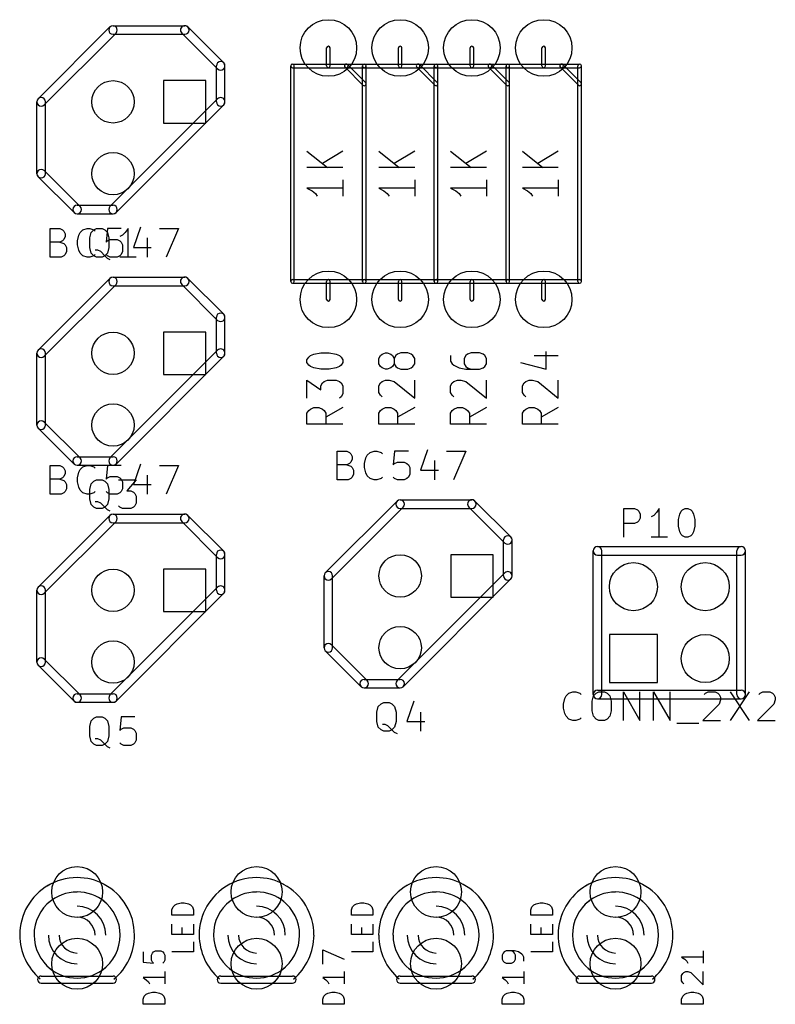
# Model space of a CAD drawing. Extents: x 10 to 287, y -200 to -10.
# Tile 13 of 19: x 182 to 209, y -137 to -103. Entities that reach past the tile are written whole.
import ezdxf

# ---------------------------------------------------------------- set-up
doc = ezdxf.new("R2010")
doc.units = 0
doc.header["$MEASUREMENT"] = 0
doc.layers.add('BLACK', color=250, linetype='CONTINUOUS')

msp = doc.modelspace()

# ---------------------------------------------------------------- linework, layer by layer
at = {"layer": 'BLACK'}
for p, q in [((185.312, -102.762), (182.772, -105.302)), ((185.528, -102.978), (182.988, -105.518)), ((185.42, -102.718), (187.96, -102.718)), ((185.42, -103.022), (187.96, -103.022)), ((189.122, -104.248), (187.852, -102.978)), ((189.338, -104.032), (188.068, -102.762)), ((192.977, -104.14), (192.977, -103.505)), ((193.104, -104.14), (193.104, -103.505)), ((195.517, -104.14), (195.517, -103.505)), ((195.644, -104.14), (195.644, -103.505)), ((198.057, -104.14), (198.057, -103.505)), ((198.184, -104.14), (198.184, -103.505)), ((200.597, -104.14), (200.597, -103.505)), ((200.724, -104.14), (200.724, -103.505)), ((191.77, -104.077), (193.675, -104.077)), ((193.675, -104.077), (194.31, -104.077)), ((193.72, -104.095), (194.355, -104.73)), ((194.31, -104.077), (196.215, -104.077)), ((196.215, -104.077), (196.85, -104.077)), ((196.26, -104.095), (196.895, -104.73)), ((196.85, -104.077), (198.755, -104.077)), ((198.755, -104.077), (199.39, -104.077)), ((198.8, -104.095), (199.435, -104.73)), ((199.39, -104.077), (201.295, -104.077)), ((201.295, -104.077), (201.93, -104.077)), ((201.34, -104.095), (201.975, -104.73)), ((189.078, -105.41), (189.078, -104.14)), ((189.382, -105.41), (189.382, -104.14)), ((191.707, -111.76), (191.707, -104.14)), ((191.77, -104.204), (193.675, -104.204)), ((191.834, -111.76), (191.834, -104.14)), ((193.63, -104.185), (194.265, -104.82)), ((193.675, -104.204), (194.31, -104.204)), ((194.247, -111.76), (194.247, -104.14)), ((194.247, -111.76), (194.247, -104.14)), ((194.31, -104.204), (196.215, -104.204)), ((194.374, -111.76), (194.374, -104.14)), ((194.374, -111.76), (194.374, -104.14)), ((196.17, -104.185), (196.805, -104.82)), ((196.215, -104.204), (196.85, -104.204)), ((196.787, -111.76), (196.787, -104.14)), ((196.787, -111.76), (196.787, -104.14)), ((196.85, -104.204), (198.755, -104.204)), ((196.914, -111.76), (196.914, -104.14)), ((196.914, -111.76), (196.914, -104.14)), ((198.71, -104.185), (199.345, -104.82)), ((198.755, -104.204), (199.39, -104.204)), ((199.327, -111.76), (199.327, -104.14)), ((199.327, -111.76), (199.327, -104.14)), ((199.39, -104.204), (201.295, -104.204)), ((199.454, -111.76), (199.454, -104.14)), ((199.454, -111.76), (199.454, -104.14)), ((201.25, -104.185), (201.885, -104.82)), ((201.295, -104.204), (201.93, -104.204)), ((201.867, -111.76), (201.867, -104.14)), ((201.994, -111.76), (201.994, -104.14)), ((187.21, -104.66), (187.21, -106.16)), ((188.71, -104.66), (187.21, -104.66)), ((188.71, -106.16), (188.71, -104.66)), ((182.728, -107.95), (182.728, -105.41)), ((183.032, -107.95), (183.032, -105.41)), ((185.312, -109.112), (189.122, -105.302)), ((185.528, -109.328), (189.338, -105.518)), ((187.21, -106.16), (188.71, -106.16)), ((192.284, -107.152), (193.01, -107.732)), ((193.554, -107.152), (192.828, -107.587)), ((194.824, -107.152), (195.55, -107.732)), ((196.094, -107.152), (195.368, -107.587)), ((197.364, -107.152), (198.09, -107.732)), ((198.634, -107.152), (197.908, -107.587)), ((199.904, -107.152), (200.63, -107.732)), ((201.174, -107.152), (200.448, -107.587)), ((182.988, -107.842), (184.258, -109.112)), ((193.554, -107.732), (192.284, -107.732)), ((196.094, -107.732), (194.824, -107.732)), ((198.634, -107.732), (197.364, -107.732)), ((201.174, -107.732), (199.904, -107.732)), ((182.772, -108.058), (184.042, -109.328)), ((193.554, -108.168), (193.554, -108.748)), ((196.094, -108.168), (196.094, -108.748)), ((198.634, -108.168), (198.634, -108.748)), ((201.174, -108.168), (201.174, -108.748)), ((193.554, -108.458), (192.284, -108.458)), ((192.284, -108.458), (192.465, -108.555)), ((192.465, -108.555), (192.586, -108.652)), ((196.094, -108.458), (194.824, -108.458)), ((194.824, -108.458), (195.005, -108.555)), ((195.005, -108.555), (195.126, -108.652)), ((198.634, -108.458), (197.364, -108.458)), ((197.364, -108.458), (197.545, -108.555)), ((197.545, -108.555), (197.666, -108.652)), ((201.174, -108.458), (199.904, -108.458)), ((199.904, -108.458), (200.085, -108.555)), ((200.085, -108.555), (200.206, -108.652)), ((192.586, -108.652), (192.647, -108.748)), ((195.126, -108.652), (195.187, -108.748)), ((197.666, -108.652), (197.727, -108.748)), ((200.206, -108.652), (200.267, -108.748)), ((184.15, -109.068), (185.42, -109.068)), ((184.15, -109.372), (185.42, -109.372)), ((183.194, -110.901), (183.194, -109.885)), ((183.194, -109.885), (183.533, -109.885)), ((183.533, -109.885), (183.63, -109.934)), ((183.63, -109.934), (183.678, -109.982)), ((183.678, -109.982), (183.727, -110.079)), ((184.259, -110.03), (184.356, -109.934)), ((184.356, -109.934), (184.501, -109.885)), ((184.501, -109.885), (184.598, -109.885)), ((184.598, -109.885), (184.743, -109.934)), ((184.646, -110.03), (184.743, -109.934)), ((184.743, -109.934), (184.839, -109.885)), ((184.743, -109.934), (184.791, -109.982)), ((184.839, -109.885), (185.033, -109.885)), ((185.033, -109.885), (185.13, -109.934)), ((185.13, -109.934), (185.226, -110.03)), ((185.226, -109.885), (185.178, -110.369)), ((185.71, -109.885), (185.226, -109.885)), ((185.952, -109.885), (185.855, -110.03)), ((185.952, -110.901), (185.952, -109.885)), ((186.388, -109.837), (186.146, -110.563)), ((187.065, -109.885), (187.742, -109.885)), ((187.742, -109.885), (187.307, -110.901)), ((183.533, -110.369), (183.194, -110.369)), ((183.63, -110.321), (183.533, -110.369)), ((183.533, -110.369), (183.678, -110.417)), ((183.678, -110.272), (183.63, -110.321)), ((183.727, -110.176), (183.678, -110.272)), ((183.727, -110.079), (183.727, -110.176)), ((184.162, -110.321), (184.21, -110.127)), ((184.162, -110.466), (184.162, -110.321)), ((184.21, -110.127), (184.259, -110.03)), ((184.598, -110.224), (184.646, -110.03)), ((184.598, -110.563), (184.598, -110.224)), ((185.178, -110.369), (185.226, -110.321)), ((185.226, -110.03), (185.275, -110.224)), ((185.226, -110.321), (185.323, -110.272)), ((185.275, -110.224), (185.275, -110.563)), ((185.323, -110.272), (185.565, -110.272)), ((185.565, -110.272), (185.662, -110.321)), ((185.759, -110.127), (185.662, -110.176)), ((185.662, -110.321), (185.71, -110.369)), ((185.71, -110.369), (185.759, -110.466)), ((185.855, -110.03), (185.759, -110.127)), ((186.63, -110.224), (186.63, -110.901)), ((183.678, -110.417), (183.727, -110.466)), ((183.727, -110.466), (183.775, -110.563)), ((183.775, -110.708), (183.727, -110.804)), ((183.775, -110.563), (183.775, -110.708)), ((184.21, -110.659), (184.162, -110.466)), ((184.259, -110.756), (184.21, -110.659)), ((184.646, -110.756), (184.598, -110.563)), ((184.888, -110.659), (184.791, -110.659)), ((184.985, -110.708), (184.888, -110.659)), ((185.13, -110.853), (184.985, -110.708)), ((185.275, -110.563), (185.226, -110.756)), ((185.759, -110.708), (185.71, -110.804)), ((185.759, -110.466), (185.759, -110.708)), ((186.146, -110.563), (186.775, -110.563)), ((183.582, -110.901), (183.194, -110.901)), ((183.678, -110.853), (183.582, -110.901)), ((183.727, -110.804), (183.678, -110.853)), ((184.356, -110.853), (184.259, -110.756)), ((184.501, -110.901), (184.356, -110.853)), ((184.598, -110.901), (184.501, -110.901)), ((184.743, -110.853), (184.598, -110.901)), ((184.743, -110.853), (184.646, -110.756)), ((184.791, -110.804), (184.743, -110.853)), ((184.839, -110.901), (184.743, -110.853)), ((185.033, -110.901), (184.839, -110.901)), ((185.13, -110.853), (185.033, -110.901)), ((185.226, -110.756), (185.13, -110.853)), ((185.226, -110.95), (185.13, -110.853)), ((185.226, -110.853), (185.178, -110.804)), ((185.323, -110.901), (185.226, -110.853)), ((185.323, -110.998), (185.226, -110.95)), ((185.565, -110.901), (185.323, -110.901)), ((185.662, -110.853), (185.565, -110.901)), ((185.71, -110.804), (185.662, -110.853)), ((186.242, -110.901), (185.662, -110.901)), ((185.312, -111.652), (182.772, -114.192)), ((185.42, -111.608), (187.96, -111.608)), ((189.338, -112.922), (188.068, -111.652)), ((191.77, -111.697), (194.31, -111.697)), ((192.977, -112.395), (192.977, -111.76)), ((193.104, -112.395), (193.104, -111.76)), ((194.31, -111.697), (196.85, -111.697)), ((195.517, -112.395), (195.517, -111.76)), ((195.644, -112.395), (195.644, -111.76)), ((196.85, -111.697), (199.39, -111.697)), ((198.057, -112.395), (198.057, -111.76)), ((198.184, -112.395), (198.184, -111.76)), ((199.39, -111.697), (201.93, -111.697)), ((200.597, -112.395), (200.597, -111.76)), ((200.724, -112.395), (200.724, -111.76)), ((185.528, -111.868), (182.988, -114.408)), ((185.42, -111.912), (187.96, -111.912)), ((189.122, -113.138), (187.852, -111.868)), ((191.77, -111.824), (194.31, -111.824)), ((194.31, -111.824), (196.85, -111.824)), ((196.85, -111.824), (199.39, -111.824)), ((199.39, -111.824), (201.93, -111.824)), ((189.078, -114.3), (189.078, -113.03)), ((189.382, -114.3), (189.382, -113.03)), ((187.21, -113.55), (187.21, -115.05)), ((188.71, -113.55), (187.21, -113.55)), ((188.71, -115.05), (188.71, -113.55)), ((185.312, -118.002), (189.122, -114.192)), ((182.728, -116.84), (182.728, -114.3)), ((183.032, -116.84), (183.032, -114.3)), ((185.528, -118.218), (189.338, -114.408)), ((192.284, -114.53), (192.345, -114.433)), ((192.284, -114.627), (192.284, -114.53)), ((192.345, -114.433), (192.405, -114.385)), ((192.405, -114.385), (192.526, -114.336)), ((192.526, -114.336), (192.768, -114.288)), ((192.768, -114.288), (193.07, -114.288)), ((193.07, -114.288), (193.312, -114.336)), ((193.312, -114.336), (193.433, -114.385)), ((193.433, -114.385), (193.494, -114.433)), ((193.494, -114.433), (193.554, -114.53)), ((193.554, -114.53), (193.554, -114.627)), ((194.824, -114.481), (194.885, -114.385)), ((194.824, -114.675), (194.824, -114.481)), ((194.885, -114.385), (194.945, -114.336)), ((194.945, -114.336), (195.066, -114.288)), ((195.066, -114.288), (195.126, -114.288)), ((195.126, -114.288), (195.247, -114.336)), ((195.247, -114.336), (195.308, -114.385)), ((195.308, -114.385), (195.368, -114.481)), ((195.429, -114.385), (195.368, -114.481)), ((195.368, -114.481), (195.368, -114.675)), ((195.489, -114.336), (195.429, -114.385)), ((195.61, -114.288), (195.489, -114.336)), ((195.852, -114.288), (195.61, -114.288)), ((195.973, -114.336), (195.852, -114.288)), ((196.034, -114.385), (195.973, -114.336)), ((196.094, -114.481), (196.034, -114.385)), ((196.094, -114.675), (196.094, -114.481)), ((197.364, -114.385), (197.364, -114.578)), ((197.908, -114.385), (197.848, -114.481)), ((197.848, -114.481), (197.848, -114.675)), ((197.969, -114.336), (197.908, -114.385)), ((198.09, -114.288), (197.969, -114.336)), ((198.392, -114.288), (198.09, -114.288)), ((198.513, -114.336), (198.392, -114.288)), ((198.574, -114.385), (198.513, -114.336)), ((198.634, -114.481), (198.574, -114.385)), ((198.634, -114.675), (198.634, -114.481)), ((200.327, -114.385), (201.174, -114.385)), ((200.751, -114.868), (200.751, -114.24)), ((192.345, -114.723), (192.284, -114.627)), ((192.405, -114.772), (192.345, -114.723)), ((192.526, -114.82), (192.405, -114.772)), ((192.768, -114.868), (192.526, -114.82)), ((193.07, -114.868), (192.768, -114.868)), ((193.312, -114.82), (193.07, -114.868)), ((193.433, -114.772), (193.312, -114.82)), ((193.494, -114.723), (193.433, -114.772)), ((193.554, -114.627), (193.494, -114.723)), ((194.885, -114.772), (194.824, -114.675)), ((194.945, -114.82), (194.885, -114.772)), ((195.066, -114.868), (194.945, -114.82)), ((195.126, -114.868), (195.066, -114.868)), ((195.247, -114.82), (195.126, -114.868)), ((195.308, -114.772), (195.247, -114.82)), ((195.368, -114.675), (195.308, -114.772)), ((195.368, -114.675), (195.429, -114.772)), ((195.429, -114.772), (195.489, -114.82)), ((195.489, -114.82), (195.61, -114.868)), ((195.61, -114.868), (195.852, -114.868)), ((195.852, -114.868), (195.973, -114.82)), ((195.973, -114.82), (196.034, -114.772)), ((196.034, -114.772), (196.094, -114.675)), ((197.364, -114.578), (197.425, -114.675)), ((197.425, -114.675), (197.485, -114.723)), ((197.485, -114.723), (197.666, -114.82)), ((197.666, -114.82), (197.908, -114.868)), ((197.848, -114.675), (197.908, -114.772)), ((197.908, -114.772), (197.969, -114.82)), ((197.908, -114.868), (198.392, -114.868)), ((197.969, -114.82), (198.09, -114.868)), ((198.392, -114.868), (198.513, -114.82)), ((198.513, -114.82), (198.574, -114.772)), ((198.574, -114.772), (198.634, -114.675)), ((199.844, -114.627), (200.751, -114.868)), ((187.21, -115.05), (188.71, -115.05)), ((192.284, -115.884), (192.284, -115.256)), ((192.284, -115.256), (192.768, -115.594)), ((192.768, -115.449), (192.828, -115.352)), ((192.768, -115.594), (192.768, -115.449)), ((192.828, -115.352), (192.889, -115.304)), ((192.889, -115.304), (193.01, -115.256)), ((193.01, -115.256), (193.312, -115.256)), ((193.312, -115.256), (193.433, -115.304)), ((193.433, -115.304), (193.494, -115.352)), ((193.494, -115.352), (193.554, -115.449)), ((193.554, -115.449), (193.554, -115.739)), ((194.824, -115.449), (194.885, -115.352)), ((194.824, -115.691), (194.824, -115.449)), ((194.885, -115.352), (194.945, -115.304)), ((194.945, -115.304), (195.066, -115.256)), ((195.066, -115.256), (195.187, -115.256)), ((195.187, -115.256), (195.368, -115.304)), ((195.368, -115.304), (196.094, -115.884)), ((196.094, -115.884), (196.094, -115.256)), ((197.364, -115.449), (197.425, -115.352)), ((197.364, -115.691), (197.364, -115.449)), ((197.425, -115.352), (197.485, -115.304)), ((197.485, -115.304), (197.606, -115.256)), ((197.606, -115.256), (197.727, -115.256)), ((197.727, -115.256), (197.908, -115.304)), ((197.908, -115.304), (198.634, -115.884)), ((198.634, -115.884), (198.634, -115.256)), ((199.904, -115.449), (199.965, -115.352)), ((199.904, -115.691), (199.904, -115.449)), ((199.965, -115.352), (200.025, -115.304)), ((200.025, -115.304), (200.146, -115.256)), ((200.146, -115.256), (200.267, -115.256)), ((200.267, -115.256), (200.448, -115.304)), ((200.448, -115.304), (201.174, -115.884)), ((201.174, -115.884), (201.174, -115.256)), ((193.494, -115.836), (193.433, -115.884)), ((193.554, -115.739), (193.494, -115.836)), ((194.885, -115.788), (194.824, -115.691)), ((194.945, -115.836), (194.885, -115.788)), ((197.425, -115.788), (197.364, -115.691)), ((197.485, -115.836), (197.425, -115.788)), ((199.965, -115.788), (199.904, -115.691)), ((200.025, -115.836), (199.965, -115.788)), ((192.345, -116.32), (192.405, -116.272)), ((192.405, -116.272), (192.526, -116.223)), ((192.526, -116.223), (192.707, -116.223)), ((192.707, -116.223), (192.828, -116.272)), ((192.828, -116.272), (192.889, -116.32)), ((193.554, -116.223), (192.949, -116.562)), ((194.885, -116.32), (194.945, -116.272)), ((194.945, -116.272), (195.066, -116.223)), ((195.066, -116.223), (195.247, -116.223)), ((195.247, -116.223), (195.368, -116.272)), ((195.368, -116.272), (195.429, -116.32)), ((196.094, -116.223), (195.489, -116.562)), ((197.425, -116.32), (197.485, -116.272)), ((197.485, -116.272), (197.606, -116.223)), ((197.606, -116.223), (197.787, -116.223)), ((197.787, -116.223), (197.908, -116.272)), ((197.908, -116.272), (197.969, -116.32)), ((198.634, -116.223), (198.029, -116.562)), ((199.965, -116.32), (200.025, -116.272)), ((200.025, -116.272), (200.146, -116.223)), ((200.146, -116.223), (200.327, -116.223)), ((200.327, -116.223), (200.448, -116.272)), ((200.448, -116.272), (200.509, -116.32)), ((201.174, -116.223), (200.569, -116.562)), ((192.284, -116.417), (192.345, -116.32)), ((192.284, -116.804), (192.284, -116.417)), ((192.889, -116.32), (192.949, -116.417)), ((192.949, -116.417), (192.949, -116.804)), ((194.824, -116.417), (194.885, -116.32)), ((194.824, -116.804), (194.824, -116.417)), ((195.429, -116.32), (195.489, -116.417)), ((195.489, -116.417), (195.489, -116.804)), ((197.364, -116.417), (197.425, -116.32)), ((197.364, -116.804), (197.364, -116.417)), ((197.969, -116.32), (198.029, -116.417)), ((198.029, -116.417), (198.029, -116.804)), ((199.904, -116.417), (199.965, -116.32)), ((199.904, -116.804), (199.904, -116.417)), ((200.509, -116.32), (200.569, -116.417)), ((200.569, -116.417), (200.569, -116.804)), ((182.772, -116.948), (184.042, -118.218)), ((182.988, -116.732), (184.258, -118.002)), ((193.554, -116.804), (192.284, -116.804)), ((196.094, -116.804), (194.824, -116.804)), ((198.634, -116.804), (197.364, -116.804)), ((201.174, -116.804), (199.904, -116.804)), ((184.15, -117.958), (185.42, -117.958)), ((193.354, -118.775), (193.354, -117.759)), ((193.354, -117.759), (193.693, -117.759)), ((193.693, -117.759), (193.79, -117.808)), ((193.79, -117.808), (193.838, -117.856)), ((193.838, -117.856), (193.887, -117.953)), ((193.887, -117.953), (193.887, -118.05)), ((194.322, -118.195), (194.37, -118.001)), ((194.37, -118.001), (194.419, -117.904)), ((194.419, -117.904), (194.516, -117.808)), ((194.516, -117.808), (194.661, -117.759)), ((194.661, -117.759), (194.758, -117.759)), ((194.758, -117.759), (194.903, -117.808)), ((194.903, -117.808), (194.951, -117.856)), ((195.386, -117.759), (195.338, -118.243)), ((195.87, -117.759), (195.386, -117.759)), ((196.548, -117.711), (196.306, -118.437)), ((197.225, -117.759), (197.902, -117.759)), ((197.902, -117.759), (197.467, -118.775)), ((183.194, -119.283), (183.194, -118.267)), ((183.194, -118.267), (183.533, -118.267)), ((183.533, -118.267), (183.63, -118.316)), ((183.63, -118.316), (183.678, -118.364)), ((183.678, -118.364), (183.727, -118.461)), ((184.15, -118.262), (185.42, -118.262)), ((184.259, -118.412), (184.356, -118.316)), ((184.356, -118.316), (184.501, -118.267)), ((184.501, -118.267), (184.598, -118.267)), ((184.598, -118.267), (184.743, -118.316)), ((184.743, -118.316), (184.791, -118.364)), ((185.226, -118.267), (185.178, -118.751)), ((185.71, -118.267), (185.226, -118.267)), ((186.388, -118.219), (186.146, -118.945)), ((187.065, -118.267), (187.742, -118.267)), ((187.742, -118.267), (187.307, -119.283)), ((193.693, -118.243), (193.354, -118.243)), ((193.79, -118.195), (193.693, -118.243)), ((193.693, -118.243), (193.838, -118.291)), ((193.838, -118.146), (193.79, -118.195)), ((193.887, -118.05), (193.838, -118.146)), ((193.838, -118.291), (193.887, -118.34)), ((193.887, -118.34), (193.935, -118.437)), ((194.322, -118.34), (194.322, -118.195)), ((194.37, -118.533), (194.322, -118.34)), ((195.338, -118.243), (195.386, -118.195)), ((195.386, -118.195), (195.483, -118.146)), ((195.483, -118.146), (195.725, -118.146)), ((195.725, -118.146), (195.822, -118.195)), ((195.822, -118.195), (195.87, -118.243)), ((195.87, -118.243), (195.919, -118.34)), ((195.919, -118.34), (195.919, -118.582)), ((196.79, -118.098), (196.79, -118.775)), ((183.63, -118.703), (183.533, -118.751)), ((183.678, -118.654), (183.63, -118.703)), ((183.727, -118.558), (183.678, -118.654)), ((183.727, -118.461), (183.727, -118.558)), ((184.162, -118.703), (184.21, -118.509)), ((184.162, -118.848), (184.162, -118.703)), ((184.21, -118.509), (184.259, -118.412)), ((185.178, -118.751), (185.226, -118.703)), ((185.226, -118.703), (185.323, -118.654)), ((185.323, -118.654), (185.565, -118.654)), ((185.565, -118.654), (185.662, -118.703)), ((185.662, -118.703), (185.71, -118.751)), ((186.63, -118.606), (186.63, -119.283)), ((193.838, -118.727), (193.742, -118.775)), ((193.887, -118.678), (193.838, -118.727)), ((193.935, -118.582), (193.887, -118.678)), ((193.935, -118.437), (193.935, -118.582)), ((194.419, -118.63), (194.37, -118.533)), ((194.516, -118.727), (194.419, -118.63)), ((194.661, -118.775), (194.516, -118.727)), ((194.903, -118.727), (194.758, -118.775)), ((194.951, -118.678), (194.903, -118.727)), ((195.386, -118.727), (195.338, -118.678)), ((195.483, -118.775), (195.386, -118.727)), ((195.822, -118.727), (195.725, -118.775)), ((195.87, -118.678), (195.822, -118.727)), ((195.919, -118.582), (195.87, -118.678)), ((196.306, -118.437), (196.935, -118.437)), ((183.533, -118.751), (183.194, -118.751)), ((183.533, -118.751), (183.678, -118.799)), ((183.678, -118.799), (183.727, -118.848)), ((183.727, -118.848), (183.775, -118.945)), ((183.775, -118.945), (183.775, -119.09)), ((184.21, -119.041), (184.162, -118.848)), ((184.259, -119.138), (184.21, -119.041)), ((184.598, -119.114), (184.646, -118.92)), ((184.646, -118.92), (184.743, -118.824)), ((184.743, -118.824), (184.839, -118.775)), ((184.839, -118.775), (185.033, -118.775)), ((185.033, -118.775), (185.13, -118.824)), ((185.13, -118.824), (185.226, -118.92)), ((185.226, -118.92), (185.275, -119.114)), ((185.614, -118.775), (186.242, -118.775)), ((185.71, -118.751), (185.759, -118.848)), ((185.759, -118.848), (185.759, -119.09)), ((186.242, -118.775), (185.904, -119.162)), ((186.146, -118.945), (186.775, -118.945)), ((193.742, -118.775), (193.354, -118.775)), ((194.758, -118.775), (194.661, -118.775)), ((195.725, -118.775), (195.483, -118.775)), ((183.582, -119.283), (183.194, -119.283)), ((183.678, -119.235), (183.582, -119.283)), ((183.727, -119.186), (183.678, -119.235)), ((183.775, -119.09), (183.727, -119.186)), ((184.356, -119.235), (184.259, -119.138)), ((184.501, -119.283), (184.356, -119.235)), ((184.598, -119.283), (184.501, -119.283)), ((184.598, -119.453), (184.598, -119.114)), ((184.743, -119.235), (184.598, -119.283)), ((184.791, -119.186), (184.743, -119.235)), ((185.226, -119.235), (185.178, -119.186)), ((185.323, -119.283), (185.226, -119.235)), ((185.275, -119.114), (185.275, -119.453)), ((185.565, -119.283), (185.323, -119.283)), ((185.662, -119.235), (185.565, -119.283)), ((185.71, -119.186), (185.662, -119.235)), ((185.759, -119.09), (185.71, -119.186)), ((185.904, -119.162), (186.049, -119.162)), ((186.049, -119.162), (186.146, -119.211)), ((186.146, -119.211), (186.194, -119.259)), ((186.194, -119.259), (186.242, -119.356)), ((186.242, -119.356), (186.242, -119.598)), ((184.646, -119.646), (184.598, -119.453)), ((184.743, -119.743), (184.646, -119.646)), ((184.839, -119.791), (184.743, -119.743)), ((184.888, -119.549), (184.791, -119.549)), ((184.985, -119.598), (184.888, -119.549)), ((185.13, -119.743), (184.985, -119.598)), ((185.13, -119.743), (185.033, -119.791)), ((185.226, -119.646), (185.13, -119.743)), ((185.226, -119.84), (185.13, -119.743)), ((185.275, -119.453), (185.226, -119.646)), ((185.662, -119.743), (185.614, -119.694)), ((185.759, -119.791), (185.662, -119.743)), ((186.146, -119.743), (186.049, -119.791)), ((186.194, -119.694), (186.146, -119.743)), ((186.242, -119.598), (186.194, -119.694)), ((195.472, -119.526), (192.932, -122.066)), ((195.688, -119.742), (193.148, -122.282)), ((195.58, -119.482), (198.12, -119.482)), ((199.282, -121.012), (198.012, -119.742)), ((199.498, -120.796), (198.228, -119.526)), ((185.312, -120.034), (182.772, -122.574)), ((185.033, -119.791), (184.839, -119.791)), ((185.323, -119.888), (185.226, -119.84)), ((185.42, -119.99), (187.96, -119.99)), ((186.049, -119.791), (185.759, -119.791)), ((189.338, -121.304), (188.068, -120.034)), ((195.58, -119.786), (198.12, -119.786)), ((203.49, -120.807), (203.49, -119.791)), ((203.49, -119.791), (203.877, -119.791)), ((203.877, -119.791), (203.974, -119.84)), ((203.974, -119.84), (204.022, -119.888)), ((204.022, -119.888), (204.071, -119.985)), ((204.071, -119.985), (204.071, -120.13)), ((204.555, -120.033), (204.458, -120.082)), ((204.651, -119.936), (204.555, -120.033)), ((204.748, -119.791), (204.651, -119.936)), ((204.748, -120.807), (204.748, -119.791)), ((205.426, -120.178), (205.474, -119.985)), ((205.474, -119.985), (205.522, -119.888)), ((205.522, -119.888), (205.571, -119.84)), ((205.571, -119.84), (205.667, -119.791)), ((205.667, -119.791), (205.764, -119.791)), ((205.764, -119.791), (205.861, -119.84)), ((205.861, -119.84), (205.909, -119.888)), ((205.909, -119.888), (205.958, -119.985)), ((205.958, -119.985), (206.006, -120.178)), ((185.528, -120.25), (182.988, -122.79)), ((185.42, -120.294), (187.96, -120.294)), ((189.122, -121.52), (187.852, -120.25)), ((203.877, -120.323), (203.49, -120.323)), ((203.974, -120.275), (203.877, -120.323)), ((204.022, -120.227), (203.974, -120.275)), ((204.071, -120.13), (204.022, -120.227)), ((205.426, -120.42), (205.426, -120.178)), ((205.474, -120.614), (205.426, -120.42)), ((206.006, -120.42), (205.958, -120.614)), ((206.006, -120.178), (206.006, -120.42)), ((205.038, -120.807), (204.458, -120.807)), ((205.522, -120.71), (205.474, -120.614)), ((205.571, -120.759), (205.522, -120.71)), ((205.667, -120.807), (205.571, -120.759)), ((205.764, -120.807), (205.667, -120.807)), ((205.861, -120.759), (205.764, -120.807)), ((205.909, -120.71), (205.861, -120.759)), ((205.958, -120.614), (205.909, -120.71)), ((199.238, -122.174), (199.238, -120.904)), ((199.542, -122.174), (199.542, -120.904)), ((202.565, -121.133), (207.645, -121.133)), ((189.078, -122.682), (189.078, -121.412)), ((189.382, -122.682), (189.382, -121.412)), ((197.37, -121.424), (197.37, -122.924)), ((198.87, -121.424), (197.37, -121.424)), ((198.87, -122.924), (198.87, -121.424)), ((202.413, -126.365), (202.413, -121.285)), ((202.565, -121.437), (207.645, -121.437)), ((202.717, -126.365), (202.717, -121.285)), ((207.493, -126.365), (207.493, -121.285)), ((207.797, -126.365), (207.797, -121.285)), ((187.21, -121.932), (187.21, -123.432)), ((188.71, -121.932), (187.21, -121.932)), ((188.71, -123.432), (188.71, -121.932)), ((192.888, -124.714), (192.888, -122.174)), ((193.192, -124.714), (193.192, -122.174)), ((195.472, -125.876), (199.282, -122.066)), ((195.688, -126.092), (199.498, -122.282)), ((182.728, -125.222), (182.728, -122.682)), ((183.032, -125.222), (183.032, -122.682)), ((185.312, -126.384), (189.122, -122.574)), ((185.528, -126.6), (189.338, -122.79)), ((197.37, -122.924), (198.87, -122.924)), ((187.21, -123.432), (188.71, -123.432)), ((202.985, -124.245), (202.985, -125.945)), ((204.685, -124.245), (202.985, -124.245)), ((204.685, -125.945), (204.685, -124.245)), ((193.148, -124.606), (194.418, -125.876)), ((192.932, -124.822), (194.202, -126.092)), ((182.772, -125.33), (184.042, -126.6)), ((182.988, -125.114), (184.258, -126.384)), ((194.31, -125.832), (195.58, -125.832)), ((202.985, -125.945), (204.685, -125.945)), ((184.15, -126.34), (185.42, -126.34)), ((194.31, -126.136), (195.58, -126.136)), ((201.452, -126.413), (201.549, -126.317)), ((201.549, -126.317), (201.694, -126.268)), ((201.694, -126.268), (201.791, -126.268)), ((201.791, -126.268), (201.936, -126.317)), ((201.936, -126.317), (201.984, -126.365)), ((202.42, -126.413), (202.517, -126.317)), ((202.517, -126.317), (202.613, -126.268)), ((202.565, -126.213), (207.645, -126.213)), ((202.613, -126.268), (202.807, -126.268)), ((202.807, -126.268), (202.904, -126.317)), ((202.904, -126.317), (203, -126.413)), ((203.484, -127.284), (203.484, -126.268)), ((203.484, -126.268), (204.065, -127.284)), ((204.065, -127.284), (204.065, -126.268)), ((204.549, -127.284), (204.549, -126.268)), ((204.549, -126.268), (205.129, -127.284)), ((205.129, -127.284), (205.129, -126.268)), ((206.339, -126.365), (206.387, -126.317)), ((206.387, -126.317), (206.484, -126.268)), ((206.484, -126.268), (206.726, -126.268)), ((206.726, -126.268), (206.823, -126.317)), ((206.823, -126.317), (206.871, -126.365)), ((206.871, -126.365), (206.919, -126.462)), ((207.258, -126.268), (207.935, -127.284)), ((207.935, -126.268), (207.258, -127.284)), ((208.274, -126.365), (208.322, -126.317)), ((208.322, -126.317), (208.419, -126.268)), ((208.419, -126.268), (208.661, -126.268)), ((208.661, -126.268), (208.758, -126.317)), ((208.758, -126.317), (208.806, -126.365)), ((208.806, -126.365), (208.855, -126.462)), ((184.15, -126.644), (185.42, -126.644)), ((194.806, -126.794), (194.903, -126.698)), ((194.903, -126.698), (194.999, -126.649)), ((194.999, -126.649), (195.193, -126.649)), ((195.193, -126.649), (195.29, -126.698)), ((195.29, -126.698), (195.386, -126.794)), ((196.064, -126.601), (195.822, -127.327)), ((201.355, -126.704), (201.404, -126.51)), ((201.355, -126.849), (201.355, -126.704)), ((201.404, -126.51), (201.452, -126.413)), ((202.371, -126.607), (202.42, -126.413)), ((202.371, -126.946), (202.371, -126.607)), ((202.565, -126.517), (207.645, -126.517)), ((203, -126.413), (203.049, -126.607)), ((203.049, -126.607), (203.049, -126.946)), ((206.871, -126.704), (206.29, -127.284)), ((206.919, -126.559), (206.871, -126.704)), ((206.919, -126.462), (206.919, -126.559)), ((208.806, -126.704), (208.226, -127.284)), ((208.855, -126.559), (208.806, -126.704)), ((208.855, -126.462), (208.855, -126.559)), ((194.758, -126.988), (194.806, -126.794)), ((194.758, -127.327), (194.758, -126.988)), ((195.386, -126.794), (195.435, -126.988)), ((195.435, -126.988), (195.435, -127.327)), ((196.306, -126.988), (196.306, -127.665)), ((201.404, -127.042), (201.355, -126.849)), ((201.452, -127.139), (201.404, -127.042)), ((202.42, -127.139), (202.371, -126.946)), ((203.049, -126.946), (203, -127.139)), ((184.598, -127.496), (184.646, -127.302)), ((184.646, -127.302), (184.743, -127.206)), ((184.743, -127.206), (184.839, -127.157)), ((184.839, -127.157), (185.033, -127.157)), ((185.033, -127.157), (185.13, -127.206)), ((185.13, -127.206), (185.226, -127.302)), ((185.226, -127.302), (185.275, -127.496)), ((185.71, -127.157), (185.662, -127.641)), ((186.194, -127.157), (185.71, -127.157)), ((194.806, -127.52), (194.758, -127.327)), ((195.048, -127.423), (194.951, -127.423)), ((195.145, -127.472), (195.048, -127.423)), ((195.435, -127.327), (195.386, -127.52)), ((195.822, -127.327), (196.451, -127.327)), ((201.549, -127.236), (201.452, -127.139)), ((201.694, -127.284), (201.549, -127.236)), ((201.791, -127.284), (201.694, -127.284)), ((201.936, -127.236), (201.791, -127.284)), ((201.984, -127.187), (201.936, -127.236)), ((202.517, -127.236), (202.42, -127.139)), ((202.613, -127.284), (202.517, -127.236)), ((202.807, -127.284), (202.613, -127.284)), ((202.904, -127.236), (202.807, -127.284)), ((203, -127.139), (202.904, -127.236)), ((205.371, -127.381), (206.145, -127.381)), ((206.29, -127.284), (206.919, -127.284)), ((208.226, -127.284), (208.855, -127.284)), ((184.598, -127.835), (184.598, -127.496)), ((185.275, -127.496), (185.275, -127.835)), ((185.662, -127.641), (185.71, -127.593)), ((185.71, -127.593), (185.807, -127.544)), ((185.807, -127.544), (186.049, -127.544)), ((186.049, -127.544), (186.146, -127.593)), ((186.146, -127.593), (186.194, -127.641)), ((186.194, -127.641), (186.242, -127.738)), ((186.242, -127.738), (186.242, -127.98)), ((194.903, -127.617), (194.806, -127.52)), ((194.999, -127.665), (194.903, -127.617)), ((195.193, -127.665), (194.999, -127.665)), ((195.29, -127.617), (195.145, -127.472)), ((195.29, -127.617), (195.193, -127.665)), ((195.386, -127.52), (195.29, -127.617)), ((195.386, -127.714), (195.29, -127.617)), ((195.483, -127.762), (195.386, -127.714)), ((184.646, -128.028), (184.598, -127.835)), ((184.743, -128.125), (184.646, -128.028)), ((184.839, -128.173), (184.743, -128.125)), ((184.888, -127.931), (184.791, -127.931)), ((184.985, -127.98), (184.888, -127.931)), ((185.13, -128.125), (184.985, -127.98)), ((185.13, -128.125), (185.033, -128.173)), ((185.226, -128.028), (185.13, -128.125)), ((185.226, -128.222), (185.13, -128.125)), ((185.275, -127.835), (185.226, -128.028)), ((185.71, -128.125), (185.662, -128.076)), ((185.807, -128.173), (185.71, -128.125)), ((186.146, -128.125), (186.049, -128.173)), ((186.194, -128.076), (186.146, -128.125)), ((186.242, -127.98), (186.194, -128.076)), ((185.033, -128.173), (184.839, -128.173)), ((185.323, -128.27), (185.226, -128.222)), ((186.049, -128.173), (185.807, -128.173)), ((187.506, -133.985), (187.543, -133.876)), ((187.506, -134.166), (187.506, -133.985)), ((187.543, -133.876), (187.615, -133.804)), ((187.615, -133.804), (187.688, -133.767)), ((187.688, -133.767), (187.833, -133.731)), ((187.833, -133.731), (187.942, -133.731)), ((187.942, -133.731), (188.087, -133.767)), ((188.087, -133.767), (188.16, -133.804)), ((188.16, -133.804), (188.232, -133.876)), ((188.232, -133.876), (188.268, -133.985)), ((188.268, -133.985), (188.268, -134.166)), ((193.856, -133.985), (193.893, -133.876)), ((193.856, -134.166), (193.856, -133.985)), ((193.893, -133.876), (193.965, -133.804)), ((193.965, -133.804), (194.038, -133.767)), ((194.038, -133.767), (194.183, -133.731)), ((194.183, -133.731), (194.292, -133.731)), ((194.292, -133.731), (194.437, -133.767)), ((194.437, -133.767), (194.51, -133.804)), ((194.51, -133.804), (194.582, -133.876)), ((194.582, -133.876), (194.618, -133.985)), ((194.618, -133.985), (194.618, -134.166)), ((200.206, -133.985), (200.243, -133.876)), ((200.206, -134.166), (200.206, -133.985)), ((200.243, -133.876), (200.315, -133.804)), ((200.315, -133.804), (200.388, -133.767)), ((200.388, -133.767), (200.533, -133.731)), ((200.533, -133.731), (200.642, -133.731)), ((200.642, -133.731), (200.787, -133.767)), ((200.787, -133.767), (200.86, -133.804)), ((200.86, -133.804), (200.932, -133.876)), ((200.932, -133.876), (200.968, -133.985)), ((200.968, -133.985), (200.968, -134.166)), ((188.268, -134.166), (187.506, -134.166)), ((194.618, -134.166), (193.856, -134.166)), ((200.968, -134.166), (200.206, -134.166)), ((187.506, -134.856), (187.506, -134.493)), ((187.869, -134.856), (187.869, -134.602)), ((188.268, -134.493), (188.268, -134.856)), ((193.856, -134.856), (193.856, -134.493)), ((194.219, -134.856), (194.219, -134.602)), ((194.618, -134.493), (194.618, -134.856)), ((200.206, -134.856), (200.206, -134.493)), ((200.569, -134.856), (200.569, -134.602)), ((200.968, -134.493), (200.968, -134.856)), ((188.268, -134.856), (187.506, -134.856)), ((194.618, -134.856), (193.856, -134.856)), ((200.968, -134.856), (200.206, -134.856)), ((186.853, -135.473), (186.926, -135.436)), ((186.926, -135.436), (187.107, -135.436)), ((187.107, -135.436), (187.18, -135.473)), ((188.268, -135.11), (188.268, -135.473)), ((192.84, -135.908), (192.84, -135.4)), ((192.84, -135.4), (193.602, -135.727)), ((194.618, -135.11), (194.618, -135.473)), ((199.336, -135.436), (199.263, -135.473)), ((199.626, -135.436), (199.336, -135.436)), ((199.59, -135.473), (199.517, -135.436)), ((199.771, -135.473), (199.626, -135.436)), ((200.968, -135.11), (200.968, -135.473)), ((206.302, -135.436), (206.302, -135.872)), ((186.49, -135.473), (186.49, -135.836)), ((186.781, -135.582), (186.817, -135.509)), ((186.781, -135.763), (186.781, -135.582)), ((186.817, -135.836), (186.781, -135.763)), ((186.817, -135.509), (186.853, -135.473)), ((187.18, -135.473), (187.216, -135.509)), ((187.216, -135.509), (187.252, -135.582)), ((187.252, -135.763), (187.216, -135.836)), ((187.252, -135.582), (187.252, -135.763)), ((188.268, -135.473), (187.506, -135.473)), ((194.618, -135.473), (193.856, -135.473)), ((199.227, -135.509), (199.19, -135.582)), ((199.19, -135.582), (199.19, -135.727)), ((199.19, -135.727), (199.227, -135.799)), ((199.263, -135.473), (199.227, -135.509)), ((199.626, -135.509), (199.59, -135.473)), ((199.662, -135.582), (199.626, -135.509)), ((199.626, -135.799), (199.662, -135.727)), ((199.662, -135.727), (199.662, -135.582)), ((199.88, -135.545), (199.771, -135.473)), ((199.916, -135.582), (199.88, -135.545)), ((199.952, -135.654), (199.916, -135.582)), ((199.952, -135.799), (199.952, -135.654)), ((200.968, -135.473), (200.206, -135.473)), ((206.302, -135.654), (205.54, -135.654)), ((205.54, -135.654), (205.649, -135.727)), ((205.649, -135.727), (205.722, -135.799)), ((186.49, -135.836), (186.853, -135.872)), ((186.853, -135.872), (186.817, -135.836)), ((187.216, -135.836), (187.18, -135.872)), ((199.227, -135.799), (199.263, -135.836)), ((199.263, -135.836), (199.336, -135.872)), ((199.336, -135.872), (199.517, -135.872)), ((199.517, -135.872), (199.59, -135.836)), ((199.59, -135.836), (199.626, -135.799)), ((205.722, -135.799), (205.758, -135.872)), ((182.88, -136.322), (185.42, -136.322)), ((187.252, -136.38), (186.49, -136.38)), ((186.49, -136.38), (186.599, -136.452)), ((186.599, -136.452), (186.672, -136.525)), ((187.252, -136.162), (187.252, -136.598)), ((189.23, -136.322), (191.77, -136.322)), ((193.602, -136.38), (192.84, -136.38)), ((192.84, -136.38), (192.949, -136.452)), ((192.949, -136.452), (193.022, -136.525)), ((193.602, -136.162), (193.602, -136.598)), ((195.58, -136.322), (198.12, -136.322)), ((199.952, -136.38), (199.19, -136.38)), ((199.19, -136.38), (199.299, -136.452)), ((199.299, -136.452), (199.372, -136.525)), ((199.952, -136.162), (199.952, -136.598)), ((201.93, -136.322), (204.47, -136.322)), ((205.54, -136.307), (205.577, -136.235)), ((205.54, -136.489), (205.54, -136.307)), ((205.577, -136.235), (205.613, -136.198)), ((205.613, -136.198), (205.686, -136.162)), ((205.686, -136.162), (205.758, -136.162)), ((205.758, -136.162), (205.867, -136.198)), ((205.867, -136.198), (206.302, -136.634)), ((206.302, -136.634), (206.302, -136.162)), ((182.88, -136.576), (185.42, -136.576)), ((186.672, -136.525), (186.708, -136.598)), ((189.23, -136.576), (191.77, -136.576)), ((193.022, -136.525), (193.058, -136.598)), ((195.58, -136.576), (198.12, -136.576)), ((199.372, -136.525), (199.408, -136.598)), ((201.93, -136.576), (204.47, -136.576)), ((205.577, -136.561), (205.54, -136.489)), ((205.613, -136.598), (205.577, -136.561)), ((186.49, -137.142), (186.527, -137.033)), ((186.49, -137.323), (186.49, -137.142)), ((186.527, -137.033), (186.599, -136.96)), ((186.599, -136.96), (186.672, -136.924)), ((186.672, -136.924), (186.817, -136.888)), ((186.817, -136.888), (186.926, -136.888)), ((186.926, -136.888), (187.071, -136.924)), ((187.071, -136.924), (187.144, -136.96)), ((187.144, -136.96), (187.216, -137.033)), ((187.216, -137.033), (187.252, -137.142)), ((187.252, -137.142), (187.252, -137.323)), ((192.84, -137.142), (192.877, -137.033)), ((192.84, -137.323), (192.84, -137.142)), ((192.877, -137.033), (192.949, -136.96)), ((192.949, -136.96), (193.022, -136.924)), ((193.022, -136.924), (193.167, -136.888)), ((193.167, -136.888), (193.276, -136.888)), ((193.276, -136.888), (193.421, -136.924)), ((193.421, -136.924), (193.494, -136.96)), ((193.494, -136.96), (193.566, -137.033)), ((193.566, -137.033), (193.602, -137.142)), ((193.602, -137.142), (193.602, -137.323)), ((199.19, -137.142), (199.227, -137.033)), ((199.19, -137.323), (199.19, -137.142)), ((199.227, -137.033), (199.299, -136.96)), ((199.299, -136.96), (199.372, -136.924)), ((199.372, -136.924), (199.517, -136.888)), ((199.517, -136.888), (199.626, -136.888)), ((199.626, -136.888), (199.771, -136.924)), ((199.771, -136.924), (199.844, -136.96)), ((199.844, -136.96), (199.916, -137.033)), ((199.916, -137.033), (199.952, -137.142)), ((199.952, -137.142), (199.952, -137.323)), ((205.54, -137.142), (205.577, -137.033)), ((205.54, -137.323), (205.54, -137.142)), ((205.577, -137.033), (205.649, -136.96)), ((205.649, -136.96), (205.722, -136.924)), ((205.722, -136.924), (205.867, -136.888)), ((205.867, -136.888), (205.976, -136.888)), ((205.976, -136.888), (206.121, -136.924)), ((206.121, -136.924), (206.194, -136.96)), ((206.194, -136.96), (206.266, -137.033)), ((206.266, -137.033), (206.302, -137.142)), ((206.302, -137.142), (206.302, -137.323)), ((187.252, -137.323), (186.49, -137.323)), ((193.602, -137.323), (192.84, -137.323)), ((199.952, -137.323), (199.19, -137.323)), ((206.302, -137.323), (205.54, -137.323))]:
    msp.add_line(p, q, dxfattribs=at)
for centre, radius in [((193.04, -103.505), 1), ((195.58, -103.505), 1), ((198.12, -103.505), 1), ((200.66, -103.505), 1), ((185.42, -105.41), 0.75), ((185.42, -107.95), 0.75), ((193.04, -112.395), 1), ((195.58, -112.395), 1), ((198.12, -112.395), 1), ((200.66, -112.395), 1), ((185.42, -114.3), 0.75), ((185.42, -116.84), 0.75), ((195.58, -122.174), 0.75), ((203.835, -122.555), 0.85), ((206.375, -122.555), 0.85), ((185.42, -122.682), 0.75), ((195.58, -124.714), 0.75), ((206.375, -125.095), 0.85), ((185.42, -125.222), 0.75), ((184.15, -133.35), 0.9), ((190.5, -133.35), 0.9), ((196.85, -133.35), 0.9), ((203.2, -133.35), 0.9), ((184.15, -135.89), 0.9), ((190.5, -135.89), 0.9), ((196.85, -135.89), 0.9), ((203.2, -135.89), 0.9)]:
    msp.add_circle(centre, radius, dxfattribs=at)
for centre, radius, start, end in [((185.42, -102.87), 0.1524, 90, 270), ((185.42, -102.87), 0.1524, -45, 135), ((187.96, -102.87), 0.1524, 405, 585), ((187.96, -102.87), 0.1524, 270, 450), ((193.04, -103.505), 0.0635, 360, 540), ((195.58, -103.505), 0.0635, 360, 540), ((198.12, -103.505), 0.0635, 360, 540), ((200.66, -103.505), 0.0635, 360, 540), ((189.23, -104.14), 0.1524, 360, 540), ((189.23, -104.14), 0.1524, 225, 405), ((191.77, -104.14), 0.0635, 90, 270), ((191.77, -104.14), 0.0635, 360, 540), ((193.675, -104.14), 0.0635, 90, 270), ((193.675, -104.14), 0.0635, 45, 225), ((193.675, -104.14), 0.0635, 270, 450), ((194.31, -104.14), 0.0635, 90, 270), ((194.31, -104.14), 0.0635, 360, 540), ((194.31, -104.14), 0.0635, 360, 540), ((194.31, -104.14), 0.0635, 270, 450), ((196.215, -104.14), 0.0635, 90, 270), ((196.215, -104.14), 0.0635, 45, 225), ((196.215, -104.14), 0.0635, 270, 450), ((196.85, -104.14), 0.0635, 90, 270), ((196.85, -104.14), 0.0635, 360, 540), ((196.85, -104.14), 0.0635, 360, 540), ((196.85, -104.14), 0.0635, 270, 450), ((198.755, -104.14), 0.0635, 90, 270), ((198.755, -104.14), 0.0635, 45, 225), ((198.755, -104.14), 0.0635, 270, 450), ((199.39, -104.14), 0.0635, 90, 270), ((199.39, -104.14), 0.0635, 360, 540), ((199.39, -104.14), 0.0635, 360, 540), ((199.39, -104.14), 0.0635, 270, 450), ((201.295, -104.14), 0.0635, 90, 270), ((201.295, -104.14), 0.0635, 45, 225), ((201.295, -104.14), 0.0635, 270, 450), ((201.93, -104.14), 0.0635, 360, 540), ((201.93, -104.14), 0.0635, 270, 450), ((193.04, -104.14), 0.0635, 180, 360), ((195.58, -104.14), 0.0635, 180, 360), ((198.12, -104.14), 0.0635, 180, 360), ((200.66, -104.14), 0.0635, 180, 360), ((194.31, -104.775), 0.0635, 225, 405), ((196.85, -104.775), 0.0635, 225, 405), ((199.39, -104.775), 0.0635, 225, 405), ((201.93, -104.775), 0.0635, 225, 405), ((182.88, -105.41), 0.1524, 360, 540), ((182.88, -105.41), 0.1524, 135, 315), ((189.23, -105.41), 0.1524, 180, 360), ((189.23, -105.41), 0.1524, 315, 495), ((182.88, -107.95), 0.1524, 45, 225), ((182.88, -107.95), 0.1524, 180, 360), ((184.15, -109.22), 0.1524, 90, 270), ((184.15, -109.22), 0.1524, 225, 405), ((185.42, -109.22), 0.1524, 135, 315), ((185.42, -109.22), 0.1524, 270, 450), ((185.42, -111.76), 0.1524, 90, 270), ((185.42, -111.76), 0.1524, -45, 135), ((187.96, -111.76), 0.1524, 405, 585), ((187.96, -111.76), 0.1524, 270, 450), ((191.77, -111.76), 0.0635, 90, 270), ((191.77, -111.76), 0.0635, 180, 360), ((193.04, -111.76), 0.0635, 360, 540), ((194.31, -111.76), 0.0635, 90, 270), ((194.31, -111.76), 0.0635, 180, 360), ((194.31, -111.76), 0.0635, 180, 360), ((194.31, -111.76), 0.0635, 270, 450), ((195.58, -111.76), 0.0635, 360, 540), ((196.85, -111.76), 0.0635, 90, 270), ((196.85, -111.76), 0.0635, 180, 360), ((196.85, -111.76), 0.0635, 180, 360), ((196.85, -111.76), 0.0635, 270, 450), ((198.12, -111.76), 0.0635, 360, 540), ((199.39, -111.76), 0.0635, 90, 270), ((199.39, -111.76), 0.0635, 180, 360), ((199.39, -111.76), 0.0635, 180, 360), ((199.39, -111.76), 0.0635, 270, 450), ((200.66, -111.76), 0.0635, 360, 540), ((201.93, -111.76), 0.0635, 180, 360), ((201.93, -111.76), 0.0635, 270, 450), ((193.04, -112.395), 0.0635, 180, 360), ((195.58, -112.395), 0.0635, 180, 360), ((198.12, -112.395), 0.0635, 180, 360), ((200.66, -112.395), 0.0635, 180, 360), ((189.23, -113.03), 0.1524, 360, 540), ((189.23, -113.03), 0.1524, 225, 405), ((182.88, -114.3), 0.1524, 360, 540), ((182.88, -114.3), 0.1524, 135, 315), ((189.23, -114.3), 0.1524, 315, 495), ((189.23, -114.3), 0.1524, 180, 360), ((182.88, -116.84), 0.1524, 45, 225), ((182.88, -116.84), 0.1524, 180, 360), ((184.15, -118.11), 0.1524, 90, 270), ((184.15, -118.11), 0.1524, 225, 405), ((185.42, -118.11), 0.1524, 135, 315), ((185.42, -118.11), 0.1524, 270, 450), ((195.58, -119.634), 0.1524, 90, 270), ((195.58, -119.634), 0.1524, -45, 135), ((198.12, -119.634), 0.1524, 405, 585), ((198.12, -119.634), 0.1524, 270, 450), ((185.42, -120.142), 0.1524, 90, 270), ((185.42, -120.142), 0.1524, -45, 135), ((187.96, -120.142), 0.1524, 405, 585), ((187.96, -120.142), 0.1524, 270, 450), ((199.39, -120.904), 0.1524, 360, 540), ((199.39, -120.904), 0.1524, 225, 405), ((202.565, -121.285), 0.1524, 90, 270), ((202.565, -121.285), 0.1524, 360, 540), ((207.645, -121.285), 0.1524, 360, 540), ((207.645, -121.285), 0.1524, 270, 450), ((189.23, -121.412), 0.1524, 360, 540), ((189.23, -121.412), 0.1524, 225, 405), ((193.04, -122.174), 0.1524, 360, 540), ((193.04, -122.174), 0.1524, 135, 315), ((199.39, -122.174), 0.1524, 180, 360), ((199.39, -122.174), 0.1524, 315, 495), ((182.88, -122.682), 0.1524, 360, 540), ((189.23, -122.682), 0.1524, 315, 495), ((182.88, -122.682), 0.1524, 135, 315), ((189.23, -122.682), 0.1524, 180, 360), ((193.04, -124.714), 0.1524, 45, 225), ((193.04, -124.714), 0.1524, 180, 360), ((182.88, -125.222), 0.1524, 45, 225), ((182.88, -125.222), 0.1524, 180, 360), ((194.31, -125.984), 0.1524, 90, 270), ((194.31, -125.984), 0.1524, 225, 405), ((195.58, -125.984), 0.1524, 135, 315), ((195.58, -125.984), 0.1524, 270, 450), ((184.15, -126.492), 0.1524, 90, 270), ((184.15, -126.492), 0.1524, 225, 405), ((185.42, -126.492), 0.1524, 135, 315), ((185.42, -126.492), 0.1524, 270, 450), ((202.565, -126.365), 0.1524, 90, 270), ((202.565, -126.365), 0.1524, 180, 360), ((207.645, -126.365), 0.1524, 180, 360), ((207.645, -126.365), 0.1524, 270, 450), ((184.15, -134.874), 2.0309, 90, 121.6), ((184.15, -134.874), 2.032, 61.7, 90), ((190.5, -134.874), 2.0309, 90, 121.6), ((190.5, -134.874), 2.032, 61.7, 90), ((196.85, -134.874), 2.0309, 90, 121.6), ((196.85, -134.874), 2.032, 61.7, 90), ((203.2, -134.874), 2.0309, 90, 121.6), ((203.2, -134.874), 2.032, 61.7, 90), ((184.15, -134.874), 2.032, 119.8, 180), ((184.15, -134.874), 1.5221, 90, 131.6), ((184.15, -134.874), 1.524, 50.2, 90), ((184.15, -134.874), 2.0295, 0, 61.9), ((190.5, -134.874), 2.032, 119.8, 180), ((190.5, -134.874), 1.5221, 90, 131.6), ((190.5, -134.874), 1.524, 50.2, 90), ((190.5, -134.874), 2.0295, 0, 61.9), ((196.85, -134.874), 2.032, 119.8, 180), ((196.85, -134.874), 1.5221, 90, 131.6), ((196.85, -134.874), 1.524, 50.2, 90), ((196.85, -134.874), 2.0295, 0, 61.9), ((203.2, -134.874), 2.032, 119.8, 180), ((203.2, -134.874), 1.5221, 90, 131.6), ((203.2, -134.874), 1.524, 50.2, 90), ((203.2, -134.874), 2.0295, 0, 61.9), ((184.15, -134.874), 1.524, 127.9, 180), ((184.15, -134.874), 1.524, 0, 53.1), ((190.5, -134.874), 1.524, 127.9, 180), ((190.5, -134.874), 1.524, 0, 53.1), ((196.85, -134.874), 1.524, 127.9, 180), ((196.85, -134.874), 1.524, 0, 53.1), ((203.2, -134.874), 1.524, 127.9, 180), ((203.2, -134.874), 1.524, 0, 53.1), ((184.15, -134.874), 1.016, 0, 90), ((190.5, -134.874), 1.016, 0, 90), ((196.85, -134.874), 1.016, 0, 90), ((203.2, -134.874), 1.016, 0, 90), ((184.15, -134.874), 0.635, 0, 90), ((190.5, -134.874), 0.635, 0, 90), ((196.85, -134.874), 0.635, 0, 90), ((203.2, -134.874), 0.635, 0, 90), ((184.15, -134.874), 2.0294, -179.9, -130.2), ((184.15, -134.874), 1.5222, -180, -127.9), ((184.15, -134.874), 1.016, -180, -90), ((184.15, -134.874), 0.635, -180, -90), ((184.15, -134.874), 1.524, -54.4, 0), ((184.15, -134.874), 2.032, -50.1, 0), ((190.5, -134.874), 2.0294, -179.9, -130.2), ((190.5, -134.874), 1.5222, -180, -127.9), ((190.5, -134.874), 1.016, -180, -90), ((190.5, -134.874), 0.635, -180, -90), ((190.5, -134.874), 1.524, -54.4, 0), ((190.5, -134.874), 2.032, -50.1, 0), ((196.85, -134.874), 2.0294, -179.9, -130.2), ((196.85, -134.874), 1.5222, -180, -127.9), ((196.85, -134.874), 1.016, -180, -90), ((196.85, -134.874), 0.635, -180, -90), ((196.85, -134.874), 1.524, -54.4, 0), ((196.85, -134.874), 2.032, -50.1, 0), ((203.2, -134.874), 2.0294, -179.9, -130.2), ((203.2, -134.874), 1.5222, -180, -127.9), ((203.2, -134.874), 1.016, -180, -90), ((203.2, -134.874), 0.635, -180, -90), ((203.2, -134.874), 1.524, -54.4, 0), ((203.2, -134.874), 2.032, -50.1, 0), ((184.15, -134.874), 1.524, -129.8, -90), ((184.15, -134.874), 1.5221, -90, -49.4), ((190.5, -134.874), 1.524, -129.8, -90), ((190.5, -134.874), 1.5221, -90, -49.4), ((196.85, -134.874), 1.524, -129.8, -90), ((196.85, -134.874), 1.5221, -90, -49.4), ((203.2, -134.874), 1.524, -129.8, -90), ((203.2, -134.874), 1.5221, -90, -49.4), ((182.88, -136.449), 0.127, 90, 270), ((185.42, -136.449), 0.127, 270, 450), ((189.23, -136.449), 0.127, 90, 270), ((191.77, -136.449), 0.127, 270, 450), ((195.58, -136.449), 0.127, 90, 270), ((198.12, -136.449), 0.127, 270, 450), ((201.93, -136.449), 0.127, 90, 270), ((204.47, -136.449), 0.127, 270, 450)]:
    msp.add_arc(centre, radius, start, end, dxfattribs=at)

doc.saveas('drawing.dxf')
